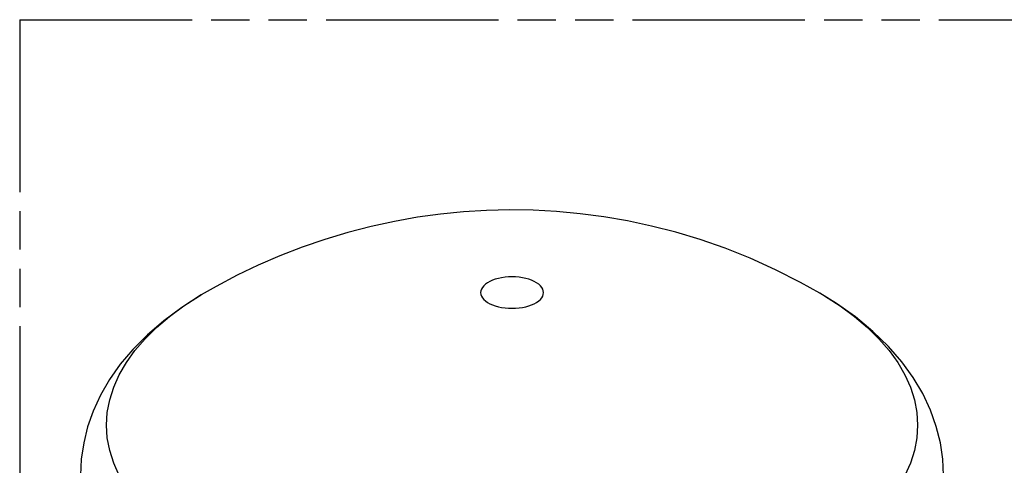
# Model space of a CAD drawing. Header units: millimetres. Extents: x 0 to 210, y 0 to 297.
# Tile 5 of 11: x 50 to 100, y 235 to 258. Entities that reach past the tile are written whole.
import ezdxf

# ---------------------------------------------------------------- set-up
doc = ezdxf.new("R2010")
doc.units = ezdxf.units.MM
doc.header["$LTSCALE"] = 19.36
doc.linetypes.add('PHANTOM', pattern=[0.8, 0.45, -0.05, 0.1, -0.05, 0.1, -0.05])
doc.layers.get('0').update_dxf_attribs({"linetype": 'CONTINUOUS'})
doc.layers.add('DEFAULT_3', color=7, linetype='PHANTOM')

msp = doc.modelspace()

# ---------------------------------------------------------------- linework, layer by layer
at = {"color": 9, "linetype": 'Continuous'}
for p, q in [((59.45903, 243.86696), (59.45967, 243.86733)), ((90.56639, 243.86815), (90.80679, 243.72552)), ((59.21999, 243.72511), (59.30825, 243.77819))]:
    msp.add_line(p, q, dxfattribs=at)
at = {"color": 7, "linetype": 'Continuous'}
for points in [[(90.56637, 243.86816), (89.6002, 244.408), (88.33284, 245.0496), (87.04843, 245.62758), (85.77791, 246.132), (84.52111, 246.56852), (83.28749, 246.93921), (82.06879, 247.25132), (80.8571, 247.50996), (79.65415, 247.71707), (78.45719, 247.87503), (77.26642, 247.98528), (76.08063, 248.04907), (74.89993, 248.06729), (73.72599, 248.04065), (72.55656, 247.96965), (71.39474, 247.85484), (70.23332, 247.69548), (69.06866, 247.4902), (67.89984, 247.23746), (66.72149, 246.93407), (65.55005, 246.58261), (64.40408, 246.18896), (63.28068, 245.75326), (62.18786, 245.2799), (61.11536, 244.76542), (60.05425, 244.20495), (59.45901, 243.86695)], [(76.60373, 243.89223), (76.59374, 243.98126), (76.56396, 244.06894), (76.51465, 244.15459), (76.44646, 244.23697), (76.36025, 244.31501), (76.25712, 244.38774), (76.13836, 244.45422), (76.00546, 244.51364), (75.86009, 244.56524), (75.70406, 244.60839), (75.53934, 244.64254), (75.36798, 244.66725), (75.19214, 244.68221), (75.01403, 244.68723), (74.83594, 244.68224), (74.66009, 244.66732), (74.48873, 244.64264), (74.32398, 244.60853), (74.16793, 244.56542), (74.02251, 244.51384), (73.88957, 244.45445), (73.77074, 244.38799), (73.66756, 244.31529), (73.58128, 244.23726), (73.51303, 244.15489), (73.46363, 244.06921), (73.43377, 243.98129), (73.42373, 243.89223)], [(59.45966, 243.86733), (59.30825, 243.77819), (58.31914, 243.14571), (57.40933, 242.47248), (56.58072, 241.75948), (55.84548, 241.01869), (55.21459, 240.26865), (54.67383, 239.50139), (54.21604, 238.71059), (53.84544, 237.90715), (53.56305, 237.10334), (53.36316, 236.29506), (53.24338, 235.47983), (53.20373, 234.66533)], [(73.42373, 243.89223), (73.43377, 243.80318), (73.46363, 243.71526), (73.51303, 243.62958), (73.58127, 243.54721), (73.66755, 243.46919), (73.77073, 243.39649), (73.88955, 243.33003), (74.02248, 243.27064), (74.1679, 243.21906), (74.32394, 243.17594), (74.48869, 243.14183), (74.66004, 243.11715), (74.83589, 243.10223), (75.01398, 243.09723), (75.1921, 243.10225), (75.36795, 243.11721), (75.53932, 243.14193), (75.70404, 243.17607), (75.86008, 243.21922), (76.00545, 243.27083), (76.13835, 243.33025), (76.25711, 243.39673), (76.36025, 243.46945), (76.44646, 243.54749), (76.51465, 243.62987), (76.56395, 243.71553), (76.59374, 243.80321), (76.60373, 243.89223)], [(96.82373, 234.66533), (96.78397, 235.48095), (96.66235, 236.30494), (96.45646, 237.12978), (96.16221, 237.95567), (95.77219, 238.78538), (95.28739, 239.60345), (94.7133, 240.39586), (94.04212, 241.16918), (93.25804, 241.9318), (92.37588, 242.66167), (91.41273, 243.34445), (90.5652, 243.86884)]]:
    msp.add_lwpolyline(points, dxfattribs=at)
at = {"color": 9, "linetype": 'Continuous'}
for points in [[(54.51673, 237.19279), (54.55716, 237.83607), (54.67828, 238.47697), (54.87967, 239.11285), (55.16052, 239.74117), (55.51972, 240.35943), (55.95584, 240.96518), (56.46718, 241.55605), (57.05169, 242.1297), (57.70711, 242.68387), (58.43083, 243.21637), (59.21999, 243.72511)], [(90.80679, 243.72552), (91.59604, 243.21679), (92.31985, 242.68427), (92.97534, 242.13009), (93.55996, 241.55641), (94.07136, 240.96552), (94.50756, 240.35973), (94.86679, 239.74146), (95.14769, 239.11314), (95.34911, 238.47726), (95.47029, 237.83637), (95.51073, 237.19279)], [(55.16052, 234.64441), (54.87967, 235.27274), (54.67828, 235.90861), (54.55716, 236.54953), (54.51673, 237.19279)], [(95.51073, 237.19279), (95.47029, 236.54917), (95.34911, 235.90832), (95.14769, 235.27243), (94.86679, 234.64412), (94.50755, 234.02584), (94.07135, 233.42006), (93.55995, 232.82916), (92.97534, 232.25549), (92.31985, 231.7013), (91.59604, 231.16879), (90.80679, 230.66005), (89.9552, 230.1771), (89.04465, 229.72184), (88.07871, 229.29606), (87.06122, 228.90145), (85.99617, 228.53957), (84.88779, 228.21183), (83.74041, 227.91955), (82.55861, 227.66386), (81.34702, 227.44578), (80.11045, 227.26618), (78.85374, 227.12575), (77.5819, 227.02505)]]:
    msp.add_lwpolyline(points, dxfattribs=at)
at = {"layer": 'DEFAULT_3', "color": 91, "linetype": 'PHANTOM', "true_color": 0x80ff80}
for q in [(50.12864, 207.68), (150.12864, 257.68)]:
    msp.add_line((50.12864, 257.68), q, dxfattribs=at)

doc.saveas('drawing.dxf')
